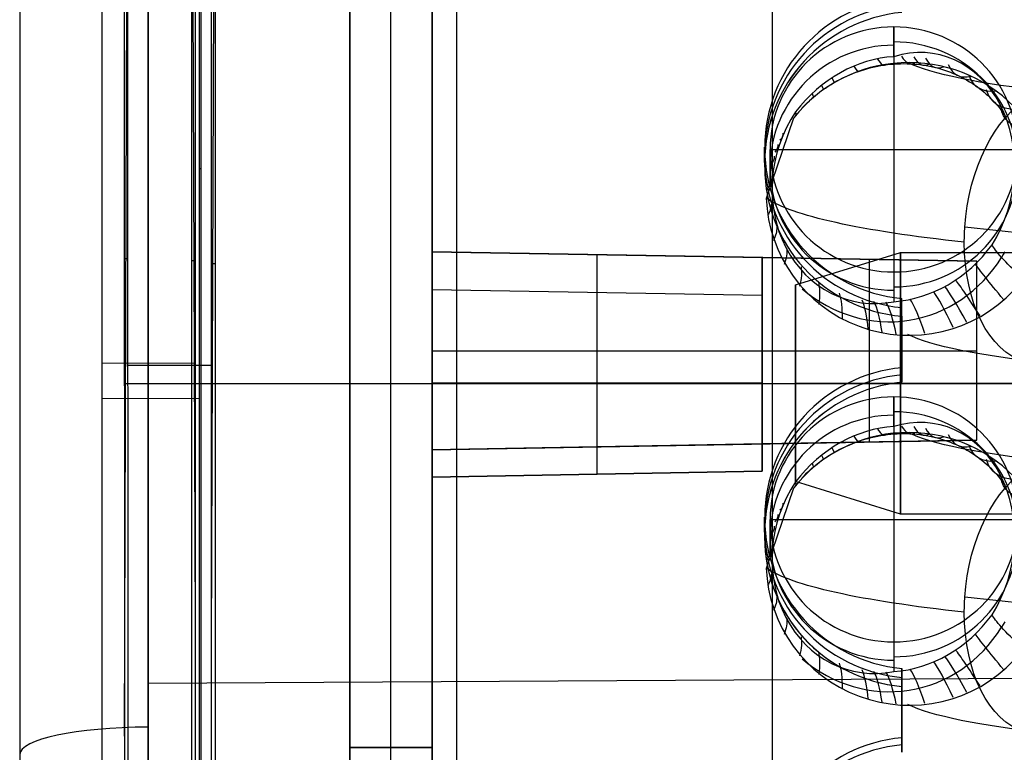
# Model space of a CAD drawing. Extents: x -9 to 8, y 1 to 147.
# Tile 119 of 181: x -8.84 to -2.88, y 126.91 to 131.36. Entities that reach past the tile are written whole.
import ezdxf

# ---------------------------------------------------------------- set-up
doc = ezdxf.new("R2010")
doc.units = 0
doc.layers.add('DEFAULT', color=7, linetype='CONTINUOUS')

msp = doc.modelspace()

# ---------------------------------------------------------------- linework, layer by layer
at = {"layer": 'DEFAULT', "color": 254}
for p, q in [((-8.3472, 145.7252, -5.3771), (-8.3472, 114.3174, -1.0228)), ((-8.3472, 145.5879, -6.3676), (-8.3472, 114.1801, -2.0133)), ((-8.1808, 114.3706, -1.1311), (-8.197, 145.5663, -5.456)), ((-8.2179, 145.4767, -6.2513), (-8.2017, 114.2465, -1.9216)), ((-7.7549, 114.5706, -2.0727), (-7.7549, 145.0138, -6.2933)), ((-7.7813, 144.5975, -5.2158), (-7.7813, 115.0922, -1.1252)), ((-7.6819, 115.0821, -1.2298), (-7.6819, 144.5828, -5.3197)), ((-8.8443, 139.9582, -54.0092), (-8.8443, 116.5851, -54.0092)), ((-4.2831, 115.7542, -107.3319), (-4.2831, 139.6692, -102.2486)), ((-8.0653, 114.9239, -107.4071), (-8.0653, 139.5702, -102.1684)), ((-8.8443, 139.4039, -101.3861), (-8.8443, 116.5785, -106.2378)), ((-7.747, 136.9891, -5.4837), (-7.747, 114.5346, -2.3706)), ((-6.3443, 134.9189, -100.6464), (-6.3443, 129.9474, -101.7031)), ((-7.6819, 127.5653, -2.9604), (-7.6599, 133.6926, -2.961)), ((-7.8027, 133.6057, -2.8699), (-7.7813, 127.6722, -2.8693)), ((-8.3472, 133.5937, -3.6952), (-8.3472, 126.3117, -3.6952)), ((-8.2084, 127.0092, -3.691), (-8.1904, 132.8382, -3.6914)), ((-6.8443, 132.4288, -25.0252), (-6.8443, 121.455, -25.0252)), ((-6.8443, 121.455, -39.999), (-6.8443, 132.4288, -39.999)), ((-6.8443, 132.4288, -46.0251), (-6.8443, 121.455, -46.0251)), ((-6.8443, 121.455, -56.999), (-6.8443, 132.4288, -56.999)), ((-6.8443, 132.4288, -63.0252), (-6.8443, 121.455, -63.0252)), ((-6.8443, 121.455, -79.999), (-6.8443, 132.4288, -79.999)), ((-6.8443, 132.4288, -87.0252), (-6.8443, 121.455, -87.0252)), ((-6.8443, 121.455, -95.999), (-6.8443, 132.4288, -95.999)), ((-6.8443, 121.455, -32.5121), (-6.8443, 132.4288, -32.5121)), ((-6.8443, 121.455, -51.5121), (-6.8443, 132.4288, -51.5121)), ((-6.8443, 121.455, -71.5121), (-6.8443, 132.4288, -71.5121)), ((-6.8443, 121.455, -91.5121), (-6.8443, 132.4288, -91.5121)), ((-6.5943, 121.4485, -25.0186), (-6.5943, 132.4354, -25.0186)), ((-6.5943, 121.4485, -40.0055), (-6.5943, 132.4354, -40.0055)), ((-6.5943, 121.4485, -46.0186), (-6.5943, 132.4354, -46.0186)), ((-6.5943, 121.4485, -57.0055), (-6.5943, 132.4354, -57.0055)), ((-6.5943, 121.4485, -63.0186), (-6.5943, 132.4354, -63.0186)), ((-6.5943, 121.4485, -80.0055), (-6.5943, 132.4354, -80.0055)), ((-6.5943, 121.4485, -87.0186), (-6.5943, 132.4354, -87.0186)), ((-6.5943, 121.4485, -96.0055), (-6.5943, 132.4354, -96.0055)), ((-6.3443, 132.4419, -25.0121), (-6.3443, 121.4419, -25.0121)), ((-6.3443, 121.4419, -40.0121), (-6.3443, 132.4419, -40.0121)), ((-6.3443, 132.4419, -46.0121), (-6.3443, 121.4419, -46.0121)), ((-6.3443, 121.4419, -57.0121), (-6.3443, 132.4419, -57.0121)), ((-6.3443, 132.4419, -63.0121), (-6.3443, 121.4419, -63.0121)), ((-6.3443, 121.4419, -80.0121), (-6.3443, 132.4419, -80.0121)), ((-6.3443, 132.4419, -87.0121), (-6.3443, 129.719, -87.0121)), ((-6.3443, 121.4419, -96.0121), (-6.3443, 132.4419, -96.0121)), ((-3.547, 131.1306, -6.0925), (-3.547, 131.3109, -4.7921)), ((-3.547, 131.3109, -4.7921), (-3.547, 129.8251, -4.5862)), ((-3.5066, 131.0882, -6.6835), (-3.4869, 131.0884, -6.6739)), ((-3.4869, 131.0884, -6.6739), (-3.4672, 131.0882, -6.664)), ((-3.7999, 131.027, -6.8089), (-3.7811, 131.0344, -6.8018)), ((-3.7811, 131.0344, -6.8018), (-3.762, 131.0413, -6.7945)), ((-3.762, 131.0413, -6.7945), (-3.7428, 131.0478, -6.7871)), ((-3.7428, 131.0478, -6.7871), (-3.7234, 131.0538, -6.7794)), ((-3.7234, 131.0538, -6.7794), (-3.7038, 131.0593, -6.7715)), ((-3.7038, 131.0593, -6.7715), (-3.6842, 131.0644, -6.7634)), ((-3.6842, 131.0644, -6.7634), (-3.6645, 131.069, -6.7552)), ((-3.6645, 131.069, -6.7552), (-3.6447, 131.0731, -6.7467)), ((-3.6447, 131.0731, -6.7467), (-3.625, 131.0767, -6.7382)), ((-3.625, 131.0767, -6.7382), (-3.6052, 131.0798, -6.7295)), ((-3.6052, 131.0798, -6.7295), (-3.5855, 131.0824, -6.7206)), ((-3.5855, 131.0824, -6.7206), (-3.5658, 131.0846, -6.7116)), ((-3.5658, 131.0846, -6.7116), (-3.546, 131.0863, -6.7024)), ((-3.546, 131.0863, -6.7024), (-3.5263, 131.0875, -6.693)), ((-3.5263, 131.0875, -6.693), (-3.5066, 131.0882, -6.6835)), ((-3.4672, 131.0882, -6.664), (-3.4475, 131.0875, -6.654)), ((-3.4475, 131.0875, -6.654), (-3.4278, 131.0863, -6.6438)), ((-3.4278, 131.0863, -6.6438), (-3.4083, 131.0846, -6.6335)), ((-3.4083, 131.0846, -6.6335), (-3.3888, 131.0825, -6.6231)), ((-3.3888, 131.0825, -6.6231), (-3.3696, 131.0798, -6.6125)), ((-3.3696, 131.0798, -6.6125), (-3.3505, 131.0768, -6.6019)), ((-3.3505, 131.0768, -6.6019), (-3.3316, 131.0733, -6.5912)), ((-3.3316, 131.0733, -6.5912), (-3.3129, 131.0693, -6.5803)), ((-3.3129, 131.0693, -6.5803), (-3.2943, 131.0649, -6.5694)), ((-3.2943, 131.0649, -6.5694), (-3.276, 131.0601, -6.5584)), ((-3.276, 131.0601, -6.5584), (-3.2578, 131.0548, -6.5473)), ((-3.2578, 131.0548, -6.5473), (-3.2397, 131.0491, -6.536)), ((-3.2397, 131.0491, -6.536), (-3.2219, 131.0429, -6.5247)), ((-3.2219, 131.0429, -6.5247), (-3.2043, 131.0364, -6.5133)), ((-3.2043, 131.0364, -6.5133), (-3.1868, 131.0294, -6.5018)), ((-3.1868, 131.0294, -6.5018), (-3.1696, 131.0219, -6.4902)), ((-3.9272, 130.9629, -6.853), (-3.9095, 130.9734, -6.8473)), ((-3.9095, 130.9734, -6.8473), (-3.8917, 130.9835, -6.8414)), ((-3.8917, 130.9835, -6.8414), (-3.8737, 130.9931, -6.8352)), ((-3.8737, 130.9931, -6.8352), (-3.8555, 131.0023, -6.8289)), ((-3.8555, 131.0023, -6.8289), (-3.8372, 131.011, -6.8225)), ((-3.8372, 131.011, -6.8225), (-3.8187, 131.0192, -6.8158)), ((-3.8187, 131.0192, -6.8158), (-3.7999, 131.027, -6.8089)), ((-3.1696, 131.0219, -6.4902), (-3.1527, 131.0141, -6.4785)), ((-3.1527, 131.0141, -6.4785), (-3.136, 131.0059, -6.4668)), ((-3.136, 131.0059, -6.4668), (-3.1197, 130.9973, -6.4551)), ((-3.1197, 130.9973, -6.4551), (-3.1037, 130.9884, -6.4434)), ((-3.1037, 130.9884, -6.4434), (-3.088, 130.9791, -6.4317)), ((-3.088, 130.9791, -6.4317), (-3.0726, 130.9694, -6.42)), ((-3.0726, 130.9694, -6.42), (-3.0575, 130.9594, -6.4083)), ((-4.0115, 130.904, -6.8787), (-3.9953, 130.9166, -6.874)), ((-3.9953, 130.9166, -6.874), (-3.9787, 130.9287, -6.8691)), ((-3.9787, 130.9287, -6.8691), (-3.9618, 130.9405, -6.8639)), ((-3.9618, 130.9405, -6.8639), (-3.9446, 130.9519, -6.8586)), ((-3.9446, 130.9519, -6.8586), (-3.9272, 130.9629, -6.853)), ((-3.0575, 130.9594, -6.4083), (-3.0428, 130.9491, -6.3966)), ((-3.0428, 130.9491, -6.3966), (-3.0284, 130.9385, -6.3849)), ((-3.0284, 130.9385, -6.3849), (-3.0142, 130.9274, -6.3732)), ((-3.0142, 130.9274, -6.3732), (-3.0004, 130.9161, -6.3615)), ((-3.0004, 130.9161, -6.3615), (-2.9869, 130.9044, -6.3499)), ((-4.0886, 130.8351, -6.8992), (-4.0737, 130.8498, -6.8955)), ((-4.0737, 130.8498, -6.8955), (-4.0585, 130.864, -6.8916)), ((-4.0585, 130.864, -6.8916), (-4.043, 130.8779, -6.8875)), ((-4.043, 130.8779, -6.8875), (-4.0274, 130.8911, -6.8832)), ((-4.0274, 130.8911, -6.8832), (-4.0115, 130.904, -6.8787)), ((-2.9869, 130.9044, -6.3499), (-2.9737, 130.8924, -6.3382)), ((-2.9737, 130.8924, -6.3382), (-2.9609, 130.88, -6.3267)), ((-2.9609, 130.88, -6.3267), (-2.9485, 130.8675, -6.3152)), ((-2.9485, 130.8675, -6.3152), (-2.9364, 130.8546, -6.3038)), ((-2.9364, 130.8546, -6.3038), (-2.9247, 130.8416, -6.2926)), ((-4.1031, 130.8202, -6.9027), (-4.0886, 130.8351, -6.8992)), ((-2.9247, 130.8416, -6.2926), (-2.9135, 130.8283, -6.2814)), ((-2.9135, 130.8283, -6.2814), (-2.9026, 130.8147, -6.2705)), ((-2.9026, 130.8147, -6.2705), (-2.8922, 130.801, -6.2597)), ((-2.8922, 130.801, -6.2597), (-2.8821, 130.787, -6.249)), ((-4.3197, 130.2726, -6.8196), (-4.154, 130.7597, -6.8929)), ((-2.8821, 130.787, -6.249), (-2.8724, 130.7729, -6.2385)), ((-4.33, 130.5721, -4.6242), (-4.33, 130.5817, -4.6255)), ((-4.33, 130.49, -5.3627), (-4.33, 130.5817, -4.6255)), ((-4.33, 130.5721, -4.6242), (-4.33, 130.4597, -5.3584)), ((-4.297, 130.3347, -6.3719), (-4.297, 130.568, -4.6891)), ((-4.297, 130.568, -4.6891), (-2.797, 130.568, -4.6891)), ((-4.33, 130.5156, -4.9934), (-4.33, 130.536, -4.9934)), ((-4.33, 130.5207, -4.96), (-4.33, 130.5207, -5.1159)), ((-7.7549, 130.4528, -4.2746), (-7.747, 130.4528, -4.5775)), ((-0.05, 129.772, -11.0922), (-3.1169, 130.0965, -8.7517)), ((-8.3472, 129.9527, -4.2), (-8.3472, 129.9527, -3.1904)), ((-8.2099, 129.9064, -4.0926), (-8.1888, 129.9064, -3.285)), ((-6.3443, 129.9474, -96.2442), (-6.3443, 128.7474, -96.2442)), ((-6.3443, 129.9474, -101.7031), (-6.3443, 129.9474, -96.2442)), ((-3.0443, 129.8898, -101.8037), (-6.3443, 129.9474, -101.7031)), ((-6.3443, 129.9474, -96.2442), (-4.3443, 129.9125, -96.2791)), ((-6.3443, 129.9474, -99.0239), (-3.0443, 129.8898, -99.0239)), ((-5.3443, 128.7649, -96.2616), (-5.3443, 129.9299, -96.2616)), ((-4.6943, 129.9186, -96.273), (-4.6943, 129.9186, -101.7534)), ((-4.3443, 128.7823, -98.4791), (-4.3443, 129.9125, -98.4791)), ((-4.3443, 129.9125, -98.4791), (-4.3443, 129.9125, -96.2791)), ((-4.3443, 129.9125, -96.2791), (-4.3443, 128.7823, -96.2791)), ((-4.3443, 129.9125, -98.4791), (-3.0443, 129.8898, -98.5018)), ((-4.3443, 128.7823, -97.3791), (-4.3443, 129.9125, -97.3791)), ((-3.6943, 128.7937, -98.4904), (-3.6943, 129.9011, -98.4904)), ((-2.8838, 129.9301, -6.1317), (-2.894, 129.9137, -6.1382)), ((-2.8739, 129.9467, -6.1253), (-2.8838, 129.9301, -6.1317)), ((-7.803, 129.8939, -2.3411), (-7.7813, 129.8939, -3.1773)), ((-7.6819, 129.8758, -3.2807), (-7.6595, 129.8758, -2.4169)), ((-3.0443, 128.805, -102.0343), (-3.0443, 129.8898, -101.8037)), ((-3.0443, 129.8898, -98.5018), (-3.0443, 129.8898, -101.8037)), ((-3.0443, 128.805, -98.5018), (-3.0443, 129.8898, -98.5018)), ((-3.0443, 128.805, -100.268), (-3.0443, 129.8898, -100.268)), ((-3.547, 129.8251, -4.5862), (-3.547, 129.6448, -5.8865)), ((-6.3443, 129.719, -87.0121), (-6.3443, 129.719, -82.0121)), ((-6.3443, 129.719, -82.0121), (-6.3443, 128.5815, -82.0121)), ((-6.3443, 128.5815, -87.0121), (-6.3443, 129.719, -87.0121)), ((-6.3443, 129.719, -87.0121), (-4.3443, 129.6841, -86.9771)), ((-6.3443, 129.719, -82.0121), (-4.3443, 129.6841, -82.047)), ((-6.3443, 129.719, -84.5121), (-4.3443, 129.6841, -84.5121)), ((-5.3443, 128.599, -86.9946), (-5.3443, 129.7016, -86.9946)), ((-5.3443, 129.7016, -82.0295), (-5.3443, 129.7016, -86.9946)), ((-5.3443, 128.599, -82.0295), (-5.3443, 129.7016, -82.0295)), ((-4.3443, 129.6841, -86.9771), (-4.3443, 128.6164, -86.9771)), ((-4.3443, 129.6841, -82.047), (-4.3443, 129.6841, -86.9771)), ((-4.3443, 128.6164, -82.047), (-4.3443, 129.6841, -82.047)), ((-4.3443, 128.6164, -84.5121), (-4.3443, 129.6841, -84.5121)), ((-3.4993, 129.2443, -4.4474), (-3.4993, 129.6639, -4.5056)), ((-3.4993, 129.5561, -5.2102), (-3.4993, 129.6639, -4.5056)), ((-3.4993, 129.1969, -4.8288), (-3.4993, 129.6145, -4.8288)), ((-3.4993, 129.4102, -5.19), (-3.4993, 129.4102, -4.4704)), ((-6.3443, 129.3474, -96.2442), (-4.3443, 129.3474, -96.2791)), ((-4.3443, 129.3474, -96.2791), (-4.3443, 129.3474, -98.4791)), ((-4.3443, 129.3474, -98.4791), (-3.0443, 129.3474, -98.5018)), ((-3.0443, 129.3474, -98.5018), (-3.0443, 129.3474, -101.919)), ((-8.3472, 129.2728, -3.0962), (-7.7813, 129.2735, -3.0913)), ((-8.1885, 129.259, -3.1952), (-7.6819, 129.259, -3.1952)), ((-3.4993, 129.2443, -4.4474), (-3.4993, 129.1564, -5.1549)), ((-8.2095, 129.1491, -3.9877), (7.7188, 129.1491, -3.9877)), ((-4.3443, 129.1503, -86.9771), (-6.3443, 129.1503, -87.0121)), ((-6.3443, 129.1503, -82.0121), (-4.3443, 129.1503, -82.047)), ((-4.3443, 129.1503, -86.9771), (-4.3443, 129.1503, -82.047)), ((-3.547, 128.887, -5.7815), (-3.547, 129.0673, -4.4811)), ((-3.547, 129.0673, -4.4811), (-3.547, 127.5815, -4.2751)), ((-8.3472, 129.0588, -4.0761), (-7.7549, 129.0581, -4.0812)), ((-3.6842, 128.8208, -6.4524), (-3.6645, 128.8254, -6.4441)), ((-3.6645, 128.8254, -6.4441), (-3.6447, 128.8295, -6.4357)), ((-3.6447, 128.8295, -6.4357), (-3.625, 128.8331, -6.4271)), ((-3.625, 128.8331, -6.4271), (-3.6052, 128.8363, -6.4184)), ((-3.6052, 128.8363, -6.4184), (-3.5855, 128.8389, -6.4095)), ((-3.5855, 128.8389, -6.4095), (-3.5658, 128.841, -6.4005)), ((-3.5658, 128.841, -6.4005), (-3.546, 128.8427, -6.3913)), ((-3.546, 128.8427, -6.3913), (-3.5263, 128.8439, -6.382)), ((-3.5263, 128.8439, -6.382), (-3.5066, 128.8446, -6.3725)), ((-3.5066, 128.8446, -6.3725), (-3.4869, 128.8449, -6.3628)), ((-3.4869, 128.8449, -6.3628), (-3.4672, 128.8446, -6.353)), ((-3.4672, 128.8446, -6.353), (-3.4475, 128.8439, -6.343)), ((-3.4475, 128.8439, -6.343), (-3.4278, 128.8427, -6.3328)), ((-3.4278, 128.8427, -6.3328), (-3.4083, 128.8411, -6.3225)), ((-3.4083, 128.8411, -6.3225), (-3.3888, 128.8389, -6.312)), ((-3.3888, 128.8389, -6.312), (-3.3696, 128.8363, -6.3015)), ((-3.3696, 128.8363, -6.3015), (-3.3505, 128.8332, -6.2908)), ((-3.3505, 128.8332, -6.2908), (-3.3316, 128.8297, -6.2801)), ((-3.3316, 128.8297, -6.2801), (-3.3129, 128.8258, -6.2693)), ((-3.3129, 128.8258, -6.2693), (-3.2943, 128.8214, -6.2584)), ((-3.2943, 128.8214, -6.2584), (-3.276, 128.8166, -6.2474)), ((-6.3443, 128.7474, -101.9582), (-3.0443, 128.805, -102.0343)), ((-3.0443, 128.805, -99.1392), (-6.3443, 128.7474, -99.1392)), ((-4.3443, 128.7823, -96.2791), (-6.3443, 128.7474, -96.2442)), ((-4.6943, 128.7762, -96.273), (-4.6943, 128.7762, -101.9962)), ((-3.0443, 128.805, -98.5018), (-4.3443, 128.7823, -98.4791)), ((-4.3443, 128.7823, -96.2791), (-4.3443, 128.7823, -98.4791)), ((-3.8555, 128.7587, -6.5179), (-3.8372, 128.7674, -6.5114)), ((-3.8372, 128.7674, -6.5114), (-3.8187, 128.7757, -6.5047)), ((-3.8187, 128.7757, -6.5047), (-3.7999, 128.7835, -6.4979)), ((-3.7999, 128.7835, -6.4979), (-3.7811, 128.7908, -6.4908)), ((-3.7811, 128.7908, -6.4908), (-3.762, 128.7978, -6.4835)), ((-3.762, 128.7978, -6.4835), (-3.7428, 128.8042, -6.476)), ((-3.7428, 128.8042, -6.476), (-3.7234, 128.8102, -6.4683)), ((-3.7234, 128.8102, -6.4683), (-3.7038, 128.8158, -6.4604)), ((-3.7038, 128.8158, -6.4604), (-3.6842, 128.8208, -6.4524)), ((-3.276, 128.8166, -6.2474), (-3.2578, 128.8113, -6.2362)), ((-3.2578, 128.8113, -6.2362), (-3.2397, 128.8056, -6.225)), ((-3.2397, 128.8056, -6.225), (-3.2219, 128.7994, -6.2136)), ((-3.2219, 128.7994, -6.2136), (-3.2043, 128.7928, -6.2022)), ((-3.2043, 128.7928, -6.2022), (-3.1868, 128.7858, -6.1907)), ((-3.1868, 128.7858, -6.1907), (-3.1696, 128.7784, -6.1791)), ((-3.1696, 128.7784, -6.1791), (-3.1527, 128.7706, -6.1675)), ((-3.1527, 128.7706, -6.1675), (-3.136, 128.7623, -6.1558)), ((-3.136, 128.7623, -6.1558), (-3.1197, 128.7538, -6.1441)), ((-3.0443, 128.805, -102.0343), (-3.0443, 128.805, -98.5018)), ((-6.3443, 128.7474, -96.2442), (-6.3443, 128.7474, -101.9582)), ((-6.3443, 128.7474, -101.9582), (-6.3443, 113.9464, -105.1042)), ((-3.9618, 128.697, -6.5529), (-3.9446, 128.7084, -6.5476)), ((-3.9446, 128.7084, -6.5476), (-3.9272, 128.7194, -6.542)), ((-3.9272, 128.7194, -6.542), (-3.9095, 128.7299, -6.5362)), ((-3.9095, 128.7299, -6.5362), (-3.8917, 128.74, -6.5303)), ((-3.8917, 128.74, -6.5303), (-3.8737, 128.7496, -6.5242)), ((-3.8737, 128.7496, -6.5242), (-3.8555, 128.7587, -6.5179)), ((-3.1197, 128.7538, -6.1441), (-3.1037, 128.7448, -6.1324)), ((-3.1037, 128.7448, -6.1324), (-3.088, 128.7355, -6.1207)), ((-3.088, 128.7355, -6.1207), (-3.0726, 128.7259, -6.109)), ((-3.0726, 128.7259, -6.109), (-3.0575, 128.7159, -6.0973)), ((-3.0575, 128.7159, -6.0973), (-3.0428, 128.7056, -6.0856)), ((-3.0428, 128.7056, -6.0856), (-3.0284, 128.6949, -6.0739)), ((-4.043, 128.6343, -6.5764), (-4.0274, 128.6476, -6.5721)), ((-4.0274, 128.6476, -6.5721), (-4.0115, 128.6605, -6.5677)), ((-4.0115, 128.6605, -6.5677), (-3.9953, 128.673, -6.563)), ((-3.9953, 128.673, -6.563), (-3.9787, 128.6852, -6.558)), ((-3.9787, 128.6852, -6.558), (-3.9618, 128.697, -6.5529)), ((-3.0284, 128.6949, -6.0739), (-3.0142, 128.6839, -6.0622)), ((-3.0142, 128.6839, -6.0622), (-3.0004, 128.6725, -6.0505)), ((-3.0004, 128.6725, -6.0505), (-2.9869, 128.6608, -6.0388)), ((-2.9869, 128.6608, -6.0388), (-2.9737, 128.6488, -6.0272)), ((-2.9737, 128.6488, -6.0272), (-2.9609, 128.6365, -6.0156)), ((-4.3443, 128.6164, -86.9771), (-6.3443, 128.5815, -87.0121)), ((-6.3443, 128.5815, -82.0121), (-4.3443, 128.6164, -82.047)), ((-4.3443, 128.6164, -84.5121), (-6.3443, 128.5815, -84.5121)), ((-5.3443, 128.599, -82.0295), (-5.3443, 128.599, -86.9946)), ((-4.3443, 128.6164, -86.9771), (-4.3443, 128.6164, -82.047)), ((-4.1031, 128.5766, -6.5917), (-4.0886, 128.5916, -6.5882)), ((-4.0886, 128.5916, -6.5882), (-4.0737, 128.6062, -6.5845)), ((-4.0737, 128.6062, -6.5845), (-4.0585, 128.6205, -6.5806)), ((-4.0585, 128.6205, -6.5806), (-4.043, 128.6343, -6.5764)), ((-2.9609, 128.6365, -6.0156), (-2.9485, 128.6239, -6.0041)), ((-2.9485, 128.6239, -6.0041), (-2.9364, 128.6111, -5.9928)), ((-2.9364, 128.6111, -5.9928), (-2.9247, 128.598, -5.9815)), ((-2.9247, 128.598, -5.9815), (-2.9135, 128.5847, -5.9704)), ((-2.9135, 128.5847, -5.9704), (-2.9026, 128.5712, -5.9594)), ((-6.3443, 128.5815, -87.0121), (-6.3443, 121.4419, -87.0121)), ((-6.3443, 128.5815, -82.0121), (-6.3443, 128.5815, -87.0121)), ((-2.9026, 128.5712, -5.9594), (-2.8922, 128.5575, -5.9486)), ((-2.8922, 128.5575, -5.9486), (-2.8821, 128.5435, -5.938)), ((-2.8821, 128.5435, -5.938), (-2.8724, 128.5293, -5.9275)), ((-4.3197, 128.0291, -6.5085), (-4.154, 128.5161, -6.5818)), ((-4.33, 128.3286, -4.3131), (-4.33, 128.3381, -4.3144)), ((-4.33, 128.2464, -5.0523), (-4.33, 128.3381, -4.3144)), ((-4.33, 128.3286, -4.3131), (-4.33, 128.2161, -5.0481)), ((-4.33, 128.272, -4.6827), (-4.33, 128.2924, -4.6827)), ((-4.297, 128.0911, -6.0609), (-4.297, 128.3244, -4.3781)), ((-4.297, 128.3244, -4.3781), (-2.797, 128.3244, -4.3781)), ((-4.33, 128.2771, -4.6493), (-4.33, 128.2771, -4.8054)), ((-0.05, 127.5285, -10.7812), (-3.1169, 127.853, -8.4406)), ((-0.05, 127.5285, -10.7812), (-3.1169, 127.853, -8.4406)), ((-2.8739, 127.7032, -5.8143), (-2.8838, 127.6866, -5.8206)), ((-2.8838, 127.6866, -5.8206), (-2.894, 127.6701, -5.8272)), ((-3.547, 127.5815, -4.2751), (-3.547, 127.4013, -5.5755)), ((-3.4993, 127.0008, -4.1363), (-3.4993, 127.4204, -4.1945)), ((-3.4993, 127.4204, -4.1945), (-3.4993, 127.3118, -4.9041)), ((-8.0653, 127.3319, -104.7697), (-0.4993, 127.3731, -104.9635)), ((-3.4993, 126.9531, -4.5202), (-3.4993, 127.3706, -4.5202)), ((-3.4993, 127.1662, -4.8846), (-3.4993, 127.1662, -4.1593)), ((-3.4993, 126.912, -4.8507), (-3.4993, 127.0008, -4.1363)), ((-6.8443, 126.9419, -25.0252), (-6.3443, 126.9419, -25.0121)), ((-6.3443, 126.9419, -40.0121), (-6.8443, 126.9419, -39.999)), ((-6.8443, 126.9419, -39.999), (-6.8443, 126.9419, -25.0252)), ((-6.8443, 126.9419, -46.0251), (-6.3443, 126.9419, -46.0121)), ((-6.3443, 126.9419, -57.0121), (-6.8443, 126.9419, -56.999)), ((-6.8443, 126.9419, -56.999), (-6.8443, 126.9419, -46.0251)), ((-6.8443, 126.9419, -63.0252), (-6.3443, 126.9419, -63.0121)), ((-6.3443, 126.9419, -80.0121), (-6.8443, 126.9419, -79.999)), ((-6.8443, 126.9419, -79.999), (-6.8443, 126.9419, -63.0252)), ((-6.8443, 126.9419, -87.0252), (-6.3443, 126.9419, -87.0121)), ((-6.3443, 126.9419, -96.0121), (-6.8443, 126.9419, -95.999)), ((-6.8443, 126.9419, -95.999), (-6.8443, 126.9419, -87.0252))]:
    msp.add_line(p, q, dxfattribs=at)
at = {"layer": 'DEFAULT', "color": 9}
for p, q in [((-4.142, 129.7472, -84.5571), (-3.507, 129.944, -84.5571)), ((-4.142, 129.7472, -92.1771), (-3.507, 129.944, -92.1771)), ((-3.507, 129.944, -84.5571), (-0.967, 129.944, -84.5571)), ((-3.507, 129.944, -92.1771), (-0.967, 129.944, -92.1771)), ((-4.142, 128.5534, -84.5571), (-4.142, 129.7472, -84.5571)), ((-4.142, 128.5534, -92.1771), (-4.142, 129.7472, -92.1771)), ((-4.142, 129.1503, -85.154), (-3.507, 129.1503, -85.3508)), ((-4.142, 129.1503, -92.774), (-3.507, 129.1503, -92.9708)), ((-4.142, 129.1503, -83.9602), (-3.507, 129.1503, -83.7633)), ((-4.142, 129.1503, -91.5802), (-3.507, 129.1503, -91.3833)), ((-4.142, 129.1503, -83.9602), (-4.142, 129.1503, -85.154)), ((-4.142, 129.1503, -91.5802), (-4.142, 129.1503, -92.774)), ((-3.507, 129.1503, -85.3508), (-0.967, 129.1503, -85.3508)), ((-3.507, 129.1503, -92.9708), (-0.967, 129.1503, -92.9708)), ((-3.507, 129.1503, -83.7633), (-0.967, 129.1503, -83.7633)), ((-3.507, 129.1503, -91.3833), (-0.967, 129.1503, -91.3833)), ((-3.507, 128.3565, -84.5571), (-4.142, 128.5534, -84.5571)), ((-3.507, 128.3565, -92.1771), (-4.142, 128.5534, -92.1771)), ((-0.967, 128.3565, -84.5571), (-3.507, 128.3565, -84.5571)), ((-0.967, 128.3565, -92.1771), (-3.507, 128.3565, -92.1771))]:
    msp.add_line(p, q, dxfattribs=at)
at = {"layer": 'DEFAULT', "color": 254, "extrusion": (1, -4.53467e-12, -2.64793e-11)}
msp.add_arc((61.766, -493.8639, -8.0653), 496.2149, 80.281457, 83.889596, dxfattribs=at)
at = {"layer": 'DEFAULT', "color": 254, "extrusion": (1, 0, 0)}
msp.add_arc((61.766, -493.8639, -8.8443), 495.4152, 80.281457, 83.889596, dxfattribs=at)
msp.add_arc((61.766, -493.8639, -8.8443), 495.4152, 80.281457, 83.889596, dxfattribs=at)
at = {"layer": 'DEFAULT', "color": 254, "extrusion": (1, -8.23674e-16, -9.07217e-15)}
msp.add_arc((61.6075, -494.9959, -6.1981), 497.3255, 80.326674, 83.91643, dxfattribs=at)
at = {"layer": 'DEFAULT', "color": 254, "extrusion": (0.999657, 0.003595, 0.025929)}
msp.add_arc((61.7469, -493.8383, -7.3941), 496.392, 80.37739, 83.819151, dxfattribs=at)
at = {"layer": 'DEFAULT', "color": 254, "extrusion": (0.999657, -0.003595, -0.025929)}
msp.add_arc((61.6554, -494.4867, -8.0611), 496.5645, 80.37963, 83.81662, dxfattribs=at)
at = {"layer": 'DEFAULT', "color": 254, "extrusion": (1, -1.13876e-15, -8.04836e-15)}
msp.add_arc((61.766, -493.8639, -6.3443), 493.2589, 81.346618, 83.759444, dxfattribs=at)
at = {"layer": 'DEFAULT', "color": 254, "extrusion": (0.008727, 0.137319, 0.990488)}
for centre, start, end in [((11.6846, -129.5015, 13.3121), 279.18277, 3.60171), ((11.684, -129.4919, 13.3121), 3.60174, 88.02068), ((11.5423, -127.241, 13.3121), 279.18277, 3.60171), ((11.5417, -127.2313, 13.3121), 3.60174, 88.02068), ((11.4, -124.9805, 13.3121), 279.18277, 3.60171)]:
    msp.add_arc(centre, 0.9202, start, end, dxfattribs=at)
at = {"layer": 'DEFAULT', "color": 254, "extrusion": (0, 0.123359, 0.992362)}
for centre in [(3.41, -130.1549, 11.1491), (3.41, -127.8901, 11.1827), (3.41, -125.6254, 11.2111)]:
    msp.add_arc(centre, 0.92, 275.57119, 0, dxfattribs=at)
at = {"layer": 'DEFAULT', "color": 254, "extrusion": (-0.025599, 0.139665, 0.989868)}
msp.add_arc((-20.1714, -128.4214, 13.0274), 0.9197, 265.25446, 349.71707, dxfattribs=at)
at = {"layer": 'DEFAULT', "color": 254, "extrusion": (-0.025598, 0.139664, 0.989868)}
msp.add_arc((-20.171, -128.4215, 13.0273), 0.9197, 265.25464, 349.71725, dxfattribs=at)
at = {"layer": 'DEFAULT', "color": 254, "extrusion": (-1.68494e-15, 0.137324, 0.990526)}
msp.add_arc((3.547, -129.9749, 13.2854), 0.75, 270, 90, dxfattribs=at)
at = {"layer": 'DEFAULT', "color": 254, "extrusion": (-3.10104e-14, 0.137324, 0.990526)}
msp.add_arc((3.547, -129.9749, 13.2854), 0.75, 90, 270, dxfattribs=at)
at = {"layer": 'DEFAULT', "color": 254, "extrusion": (-2.84217e-14, 0.137324, 0.990526)}
msp.add_arc((3.547, -129.9749, 12.629), 0.75, 90, 270, dxfattribs=at)
at = {"layer": 'DEFAULT', "color": 254, "extrusion": (-0.566495, 0.104262, 0.817443)}
for centre in [(-127.6385, -25.4644, 10.7009), (-125.432, -24.9533, 10.7213)]:
    msp.add_arc(centre, 0.7465, 63.75315, 203.60826, dxfattribs=at)
at = {"layer": 'DEFAULT', "color": 254, "extrusion": (0, 0.137324, 0.990526)}
for centre, start, end in [((3.547, -129.9749, 12.4792), 270, 90), ((3.547, -127.7099, 12.4792), 270, 90), ((3.547, -127.7099, 12.629), 90, 270)]:
    msp.add_arc(centre, 0.75, start, end, dxfattribs=at)
at = {"layer": 'DEFAULT', "color": 254, "extrusion": (0.000973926, 0.165902, 0.986142)}
for centre in [(4.2206, -129.5239, 14.8919), (4.2075, -127.2599, 14.8264)]:
    msp.add_arc(centre, 0.8854, 224.31021, 322.34019, dxfattribs=at)
at = {"layer": 'DEFAULT', "color": 254, "extrusion": (-0.492869, 0.192125, 0.848627)}
for centre in [(-120.0729, -46.1295, 21.7714), (-117.9826, -45.2735, 21.6043)]:
    msp.add_arc(centre, 0.8736, 201.08528, 250.8017, dxfattribs=at)
at = {"layer": 'DEFAULT', "color": 254, "extrusion": (0.988144, 0.141169, 0.060348)}
for centre in [(134.772, -7.6513, 14.5358), (132.551, -7.3217, 14.2379)]:
    msp.add_arc(centre, 4.5, 172.16201, 182.39932, dxfattribs=at)
at = {"layer": 'DEFAULT', "color": 254, "extrusion": (0.994469, -0.050728, 0.091972)}
for centre in [(135.2415, -5.7226, -10.6902), (133.0009, -5.4234, -10.5478)]:
    msp.add_arc(centre, 4.5, 172.08889, 183.43194, dxfattribs=at)
at = {"layer": 'DEFAULT', "color": 254, "extrusion": (0, 0.990526, -0.137324)}
for centre, radius, end in [((1.147, 11.7533, 130.8074), 2.4, 344.65995), ((1.147, 11.7533, 129.9749), 3.2325, 348.96569), ((1.147, 11.7533, 129.1424), 2.4, 344.66013), ((1.147, 11.7533, 128.5424), 2.4, 344.65995), ((1.147, 11.7533, 127.7099), 3.2325, 348.96569), ((1.147, 11.7533, 126.8774), 2.4, 344.66013)]:
    msp.add_arc(centre, radius, 307.6134, end, dxfattribs=at)
at = {"layer": 'DEFAULT', "color": 254, "extrusion": (0.983344, -0.147036, 0.106843)}
for centre in [(133.6403, -4.1651, -23.2933), (131.4214, -3.8912, -22.9302)]:
    msp.add_arc(centre, 4.5, 172.16471, 184.08115, dxfattribs=at)
at = {"layer": 'DEFAULT', "color": 254, "extrusion": (0.962967, -0.241108, 0.120672)}
for centre in [(130.8401, -2.2964, -35.5659), (128.6638, -2.0533, -34.9875)]:
    msp.add_arc(centre, 4.5, 172.31496, 184.80558, dxfattribs=at)
at = {"layer": 'DEFAULT', "color": 254, "extrusion": (0.943934, 0.32902, 0.027096)}
for centre in [(129.478, -7.8754, 39.38), (127.3595, -7.5445, 38.6503)]:
    msp.add_arc(centre, 4.5, 172.52979, 181.72654, dxfattribs=at)
at = {"layer": 'DEFAULT', "color": 254, "extrusion": (0.894853, -0.422207, 0.144845)}
for centre in [(121.6423, 2.1455, -59.0747), (119.6133, 2.3146, -58.0824)]:
    msp.add_arc(centre, 4.5, 172.83927, 186.47557, dxfattribs=at)
at = {"layer": 'DEFAULT', "color": 254, "extrusion": (0.863856, 0.503702, -0.006078)}
for centre in [(119.6135, -6.4356, 62.6359), (117.6753, -6.1315, 61.5039)]:
    msp.add_arc(centre, 4.5, 173.17322, 181.43297, dxfattribs=at)
at = {"layer": 'DEFAULT', "color": 254, "extrusion": (0.792147, -0.083813, -0.604548)}
for centre, start, end in [((129.0996, -16.2897, -8.082), 266.34003, 47.53754), ((129.0996, -16.2897, -8.082), 260.07291, 266.3401), ((129.0996, -16.2897, -8.082), 112.6082, 260.07291), ((126.8685, -15.8992, -8.082), 266.34003, 47.53754), ((126.8685, -15.8992, -8.082), 260.07291, 266.3401), ((126.8685, -15.8992, -8.082), 112.6082, 260.07291)]:
    msp.add_arc(centre, 0.8325, start, end, dxfattribs=at)
at = {"layer": 'DEFAULT', "color": 254, "extrusion": (0.793009, -0.587001, 0.162991)}
for centre in [(107.9396, 6.9063, -80.3032), (106.1364, 6.9957, -78.9356)]:
    msp.add_arc(centre, 4.5, 173.64098, 188.38468, dxfattribs=at)
at = {"layer": 'DEFAULT', "color": 254, "extrusion": (0.810663, 0.585084, -0.022404)}
for centre in [(112.9938, -5.1627, 73.5328), (111.1746, -4.8812, 72.2132)]:
    msp.add_arc(centre, 4.5, 173.59586, 181.42914, dxfattribs=at)
at = {"layer": 'DEFAULT', "color": 254, "extrusion": (-0.660292, 0.730625, -0.173783)}
for centre in [(-90.0544, 11.2095, 98.6209), (-88.5501, 11.2265, 96.9276)]:
    msp.add_arc(centre, 4.5, 349.71318, 5.29882, dxfattribs=at)
at = {"layer": 'DEFAULT', "color": 254, "extrusion": (0.749976, 0.660364, -0.038159)}
for centre in [(105.3976, -3.6035, 83.6577), (103.7138, -3.3493, 82.1643)]:
    msp.add_arc(centre, 4.5, 174.07598, 181.51787, dxfattribs=at)
at = {"layer": 'DEFAULT', "color": 254, "extrusion": (-0.459906, 0.125651, 0.879032)}
for centre in [(-124.8123, -36.1488, 12.7468), (-122.6481, -35.4807, 12.7383)]:
    msp.add_arc(centre, 0.7485, 249.02836, 23.61235, dxfattribs=at)
at = {"layer": 'DEFAULT', "color": 254, "extrusion": (0.607329, 0.791559, -0.067726)}
for centre in [(87.3899, 0.1326, 101.4479), (86.0242, 0.3224, 99.6509)]:
    msp.add_arc(centre, 4.5, 175.20071, 181.97244, dxfattribs=at)
at = {"layer": 'DEFAULT', "color": 254, "extrusion": (-0.502912, 0.846241, -0.175944)}
for centre in [(-68.8312, 14.211, 113.1516), (-67.685, 14.1778, 111.1983)]:
    msp.add_arc(centre, 4.5, 348.83348, 4.0298, dxfattribs=at)
at = {"layer": 'DEFAULT', "color": 254, "extrusion": (0.441073, 0.892548, -0.093878)}
for centre in [(66.1644, 4.1941, 115.3647), (65.1705, 4.315, 113.333)]:
    msp.add_arc(centre, 4.5, 176.50979, 182.77275, dxfattribs=at)
at = {"layer": 'DEFAULT', "color": 254, "extrusion": (0.351124, 0.930377, -0.105404)}
for centre in [(54.5834, 6.1519, 120.6872), (53.7912, 6.24, 118.567)]:
    msp.add_arc(centre, 4.5, 177.21906, 183.29199, dxfattribs=at)
at = {"layer": 'DEFAULT', "color": 254, "extrusion": (0, 0.151262, 0.988494)}
for centre in [(3.41, -129.7692, 14.7986), (3.41, -127.5044, 14.7662)]:
    msp.add_arc(centre, 0.92, 0, 84.42881, dxfattribs=at)
at = {"layer": 'DEFAULT', "color": 254, "extrusion": (0.257075, 0.959423, -0.115846)}
for centre in [(42.4061, 7.9739, 124.8726), (41.8254, 8.0318, 122.6841)]:
    msp.add_arc(centre, 4.5, 177.9622, 183.88875, dxfattribs=at)
at = {"layer": 'DEFAULT', "color": 254, "extrusion": (1, -7.17591e-10, -5.09741e-09)}
msp.add_arc((61.766, -493.864, -4.33), 493.3118, 81.991984, 81.995538, dxfattribs=at)
at = {"layer": 'DEFAULT', "color": 254, "extrusion": (-0.025599, 0.138806, 0.989989)}
msp.add_arc((-20.3076, -128.3804, 12.9146), 0.9198, 349.65518, 74.11047, dxfattribs=at)
at = {"layer": 'DEFAULT', "color": 254, "extrusion": (-0.025599, 0.138805, 0.989989)}
msp.add_arc((-20.3079, -128.3803, 12.9146), 0.9198, 349.65504, 74.11033, dxfattribs=at)
at = {"layer": 'DEFAULT', "color": 254, "extrusion": (0.063997, 0.989065, -0.132872)}
for centre in [(17.205, 10.89, 129.5291), (17.0602, 10.9008, 127.2688)]:
    msp.add_arc(centre, 4.5, 179.49194, 185.26488, dxfattribs=at)
at = {"layer": 'DEFAULT', "color": 254, "extrusion": (-0.00098944, 0.118752, 0.992923)}
for centre in [(2.3673, -130.2141, 8.7031), (2.386, -127.9496, 8.7455)]:
    msp.add_arc(centre, 0.8672, 1.47066, 136.49511, dxfattribs=at)
at = {"layer": 'DEFAULT', "color": 254, "extrusion": (-0.132695, 0.980528, -0.144763)}
for centre in [(-8.7148, 12.5609, 129.1899), (-8.414, 12.5469, 126.945)]:
    msp.add_arc(centre, 4.5, 181.05338, 186.86113, dxfattribs=at)
at = {"layer": 'DEFAULT', "color": 254, "extrusion": (-0.323238, 0.934165, -0.151175)}
for centre in [(-34.023, 12.7511, 123.8634), (-33.2894, 12.7381, 121.7206)]:
    msp.add_arc(centre, 4.5, 182.57278, 188.59783, dxfattribs=at)
at = {"layer": 'DEFAULT', "color": 254, "extrusion": (-0.501743, 0.851512, -0.152253)}
for centre in [(-57.876, 11.4864, 113.7298), (-56.737, 11.4996, 111.7721)]:
    msp.add_arc(centre, 4.5, 183.99985, 190.42173, dxfattribs=at)
at = {"layer": 'DEFAULT', "color": 254, "extrusion": (-0.499365, -0.022075, 0.866111)}
for centre in [(-130.6737, -1.0803, -6.1891), (-128.4324, -1.0107, -5.8702)]:
    msp.add_arc(centre, 0.9992, 1.59487, 47.08651, dxfattribs=at)
at = {"layer": 'DEFAULT', "color": 254, "extrusion": (0.607307, 0.793365, -0.041827)}
for centre, start, end in [((76.8727, -0.9111, 101.5682), 339.62564, 355.2009), ((75.509, -0.6748, 99.7752), 339.62563, 355.20091)]:
    msp.add_arc(centre, 4.5, start, end, dxfattribs=at)
at = {"layer": 'DEFAULT', "color": 254, "extrusion": (-0.443532, -0.059917, 0.894254)}
for centre in [(-129.7818, 9.5438, -11.9895), (-127.5585, 9.4144, -11.5769)]:
    msp.add_arc(centre, 0.9534, 315.24715, 47.00384, dxfattribs=at)
at = {"layer": 'DEFAULT', "color": 9, "extrusion": (1, -4.37114e-08, -7.79821e-15)}
for centre, radius, start, end in [((129.1503, -84.5571, -3.507), 0.7938, 180.00001, 0.00001), ((129.1503, -92.1771, -3.507), 0.7938, 180.00001, 0.00001), ((129.1503, -84.5571, -3.507), 0.7938, 0.00001, 180.00001), ((129.1503, -92.1771, -3.507), 0.7938, 0.00001, 180.00001), ((129.1503, -84.5571, -4.142), 0.5969, 180.00001, 0.00001), ((129.1503, -92.1771, -4.142), 0.5969, 180.00001, 0.00001), ((129.1503, -84.5571, -4.142), 0.5969, 0.00001, 180.00001), ((129.1503, -92.1771, -4.142), 0.5969, 0.00001, 180.00001)]:
    msp.add_arc(centre, radius, start, end, dxfattribs=at)
at = {"layer": 'DEFAULT', "color": 254, "extrusion": (-0.660634, 0.735943, -0.148157)}
for centre in [(-79.2052, 8.9891, 99.2021), (-77.7065, 9.0494, 97.5049)]:
    msp.add_arc(centre, 4.5, 185.26805, 192.25957, dxfattribs=at)
at = {"layer": 'DEFAULT', "color": 254, "extrusion": (0.749862, 0.661471, -0.012768)}
for centre in [(94.9382, -4.0621, 83.6894), (93.2558, -3.77, 82.2014)]:
    msp.add_arc(centre, 4.5, 338.95747, 354.07198, dxfattribs=at)
at = {"layer": 'DEFAULT', "color": 254, "extrusion": (0.862701, 0.505491, 0.015031)}
for centre in [(109.1067, -6.0759, 62.7797), (107.171, -5.7479, 61.6503)]:
    msp.add_arc(centre, 4.5, 339.13998, 353.17126, dxfattribs=at)
at = {"layer": 'DEFAULT', "color": 254, "extrusion": (0.7934, -0.592544, 0.139314)}
for centre in [(97.1009, 5.6698, -80.9229), (95.3033, 5.7908, -79.5502)]:
    msp.add_arc(centre, 4.5, 345.95989, 353.67339, dxfattribs=at)
at = {"layer": 'DEFAULT', "color": 254, "extrusion": (0.907436, 0.419218, 0.028551)}
for centre in [(114.6695, -6.6099, 51.2877), (112.6328, -6.2721, 50.356)]:
    msp.add_arc(centre, 4.5, 339.34746, 352.81197, dxfattribs=at)
at = {"layer": 'DEFAULT', "color": 254, "extrusion": (0.896024, -0.425723, 0.126102)}
for centre in [(111.0166, 1.9917, -59.4546), (108.9902, 2.1789, -58.4602)]:
    msp.add_arc(centre, 4.5, 344.28211, 352.85903, dxfattribs=at)
at = {"layer": 'DEFAULT', "color": 254, "extrusion": (0.98769, 0.141619, 0.066432)}
for centre in [(124.3782, -6.1985, 14.5692), (122.1573, -5.867, 14.2721)]:
    msp.add_arc(centre, 4.5, 340.41536, 352.15871, dxfattribs=at)
at = {"layer": 'DEFAULT', "color": 254, "extrusion": (0.943188, 0.329642, 0.041616)}
for centre in [(119.0708, -6.8065, 39.3993), (116.9529, -6.4649, 38.6727)]:
    msp.add_arc(centre, 4.5, 339.63023, 352.52332, dxfattribs=at)
at = {"layer": 'DEFAULT', "color": 254, "extrusion": (0.963662, -0.243764, 0.109246)}
for centre in [(120.319, -1.491, -35.8644), (118.1439, -1.2419, -35.2835)]:
    msp.add_arc(centre, 4.5, 342.77673, 352.32783, dxfattribs=at)
at = {"layer": 'DEFAULT', "color": 254, "extrusion": (0.983955, -0.148086, 0.09951)}
for centre in [(123.1974, -3.0324, -23.4), (120.9788, -2.7562, -23.0368)]:
    msp.add_arc(centre, 4.5, 342.09417, 352.1712, dxfattribs=at)
at = {"layer": 'DEFAULT', "color": 254, "extrusion": (0.994681, -0.051656, 0.089113)}
for centre in [(124.8244, -4.3522, -10.7994), (122.5839, -4.0528, -10.6558)]:
    msp.add_arc(centre, 4.5, 341.47179, 352.09133, dxfattribs=at)
at = {"layer": 'DEFAULT', "color": 254, "extrusion": (1, 1.81253e-11, 1.30589e-10)}
msp.add_arc((61.766, -493.8639, -3.4993), 493.3334, 82.101861, 82.148729, dxfattribs=at)
at = {"layer": 'DEFAULT', "color": 254, "extrusion": (-0.025599, 0.135118, 0.990499)}
msp.add_arc((-20.522, -126.1312, 12.435), 0.9198, 264.91508, 349.36917, dxfattribs=at)
at = {"layer": 'DEFAULT', "color": 254, "extrusion": (-0.025598, 0.135118, 0.990499)}
msp.add_arc((-20.5215, -126.1313, 12.4349), 0.9198, 264.9153, 349.36939, dxfattribs=at)
at = {"layer": 'DEFAULT', "color": 254, "extrusion": (-5.20399e-15, 0.137324, 0.990526)}
msp.add_arc((3.547, -127.7099, 13.2854), 0.75, 270, 90, dxfattribs=at)
at = {"layer": 'DEFAULT', "color": 254, "extrusion": (-2.34604e-15, 0.137324, 0.990526)}
msp.add_arc((3.547, -127.7099, 13.2854), 0.75, 90, 270, dxfattribs=at)
at = {"layer": 'DEFAULT', "color": 254, "extrusion": (1, -3.78112e-10, -2.77843e-09)}
msp.add_arc((61.766, -493.8638, -4.33), 493.3116, 82.255052, 82.258608, dxfattribs=at)
at = {"layer": 'DEFAULT', "color": 254, "extrusion": (-0.025599, 0.134259, 0.990616)}
msp.add_arc((-20.6649, -126.0878, 12.3242), 0.9197, 349.30288, 73.76668, dxfattribs=at)
at = {"layer": 'DEFAULT', "color": 254, "extrusion": (-0.0256, 0.134258, 0.990616)}
msp.add_arc((-20.6652, -126.0877, 12.3241), 0.9197, 349.30273, 73.76652, dxfattribs=at)
at = {"layer": 'DEFAULT', "color": 254, "extrusion": (1, 2.32419e-11, 1.73479e-10)}
msp.add_arc((61.766, -493.8639, -3.4993), 493.3334, 82.364927, 82.411776, dxfattribs=at)
at = {"layer": 'DEFAULT', "color": 254, "extrusion": (0, 0.978148, 0.207912)}
msp.add_arc((8.0443, -128.1543, 102.4941), 0.8, 271.5, 360, dxfattribs=at)

doc.saveas('drawing.dxf')
